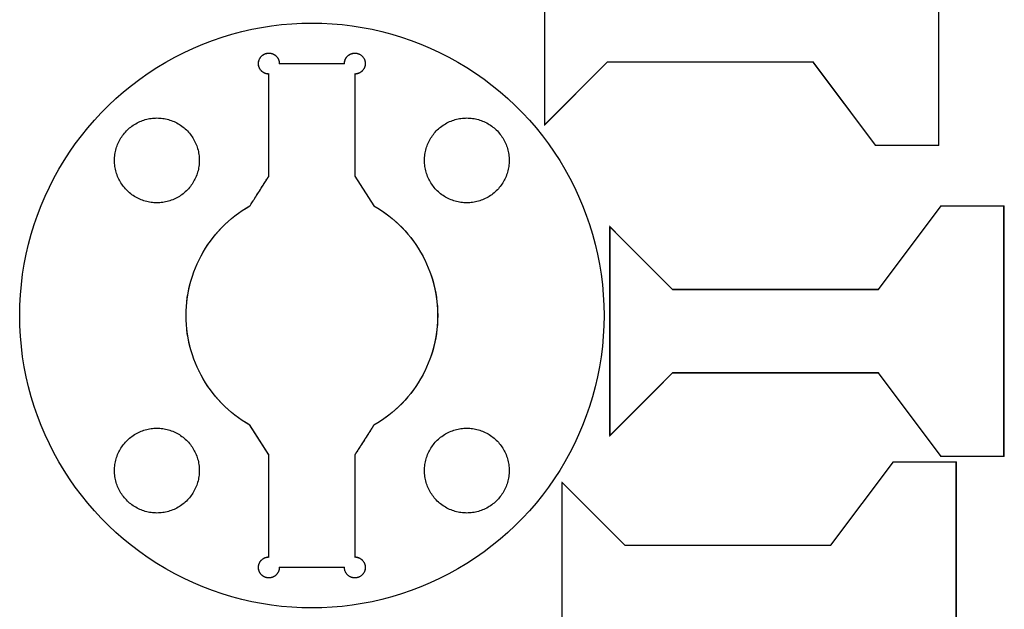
# Model space of a CAD drawing. Extents: x 0 to 6880, y 0 to 3267.
# Tile 36 of 37: x 5991 to 6840, y 2251 to 2759. Entities that reach past the tile are written whole.
import ezdxf

# ---------------------------------------------------------------- set-up
doc = ezdxf.new("R2010")
doc.units = 0
doc.layers.get('0').update_dxf_attribs({"linetype": 'CONTINUOUS'})

msp = doc.modelspace()

# ---------------------------------------------------------------- linework, layer by layer
at = {"color": 0, "const_width": 1}
for points in [[(6443.38, 2668.75), (6443.38, 2848.75), (6497.38, 2794.75), (6675.03, 2794.75), (6729.03, 2866.75), (6783.03, 2866.75), (6783.03, 2650.75), (6729.03, 2650.75), (6675.03, 2722.75), (6497.38, 2722.75), (6443.38, 2668.75)], [(6351.11, 2504.33), (6351.04, 2500.43), (6350.83, 2496.56), (6350.49, 2492.69), (6350, 2488.88), (6349.39, 2485.08), (6348.64, 2481.33), (6347.78, 2477.61), (6346.76, 2473.94), (6345.64, 2470.31), (6344.39, 2466.72), (6343.01, 2463.19), (6341.51, 2459.72), (6339.9, 2456.29), (6338.17, 2452.94), (6336.32, 2449.64), (6334.36, 2446.42), (6332.29, 2443.25), (6330.11, 2440.15), (6327.82, 2437.14), (6325.42, 2434.21), (6322.92, 2431.36), (6320.32, 2428.58), (6317.61, 2425.9), (6314.81, 2423.32), (6311.9, 2420.82), (6308.9, 2418.42), (6305.82, 2416.13), (6302.64, 2413.92), (6299.36, 2411.83), (6296, 2409.85), (6295.94, 2409.76), (6295.79, 2409.53), (6295.54, 2409.14), (6295.21, 2408.61), (6294.79, 2407.96), (6294.29, 2407.19), (6293.74, 2406.33), (6293.13, 2405.38), (6292.47, 2404.33), (6291.76, 2403.24), (6291.01, 2402.07), (6290.24, 2400.86), (6289.44, 2399.63), (6288.64, 2398.36), (6287.82, 2397.08), (6287, 2395.81), (6286.19, 2394.54), (6285.4, 2393.31), (6284.63, 2392.1), (6283.89, 2390.94), (6283.18, 2389.83), (6282.51, 2388.79), (6281.9, 2387.85), (6281.35, 2386.97), (6280.86, 2386.21), (6280.44, 2385.56), (6280.11, 2385.03), (6279.86, 2384.64), (6279.69, 2384.4), (6279.65, 2384.32), (6279.65, 2296.25), (6280.14, 2296.24), (6280.63, 2296.19), (6281.11, 2296.13), (6281.58, 2296.04), (6282.04, 2295.93), (6282.49, 2295.79), (6282.93, 2295.63), (6283.36, 2295.44), (6283.78, 2295.25), (6284.19, 2295.01), (6284.58, 2294.78), (6284.96, 2294.51), (6285.33, 2294.24), (6285.68, 2293.93), (6286.01, 2293.61), (6286.33, 2293.28), (6286.63, 2292.93), (6286.92, 2292.57), (6287.18, 2292.18), (6287.42, 2291.79), (6287.64, 2291.39), (6287.85, 2290.97), (6288.03, 2290.54), (6288.19, 2290.1), (6288.32, 2289.64), (6288.44, 2289.18), (6288.53, 2288.71), (6288.6, 2288.24), (6288.64, 2287.75), (6288.65, 2287.25), (6288.64, 2286.75), (6288.6, 2286.26), (6288.53, 2285.79), (6288.44, 2285.32), (6288.32, 2284.86), (6288.19, 2284.4), (6288.03, 2283.96), (6287.85, 2283.53), (6287.64, 2283.11), (6287.42, 2282.71), (6287.18, 2282.32), (6286.92, 2281.93), (6286.63, 2281.57), (6286.33, 2281.22), (6286.01, 2280.89), (6285.68, 2280.57), (6285.33, 2280.26), (6284.96, 2279.99), (6284.58, 2279.72), (6284.19, 2279.47), (6283.78, 2279.25), (6283.36, 2279.06), (6282.93, 2278.88), (6282.49, 2278.71), (6282.04, 2278.57), (6281.58, 2278.46), (6281.11, 2278.36), (6280.63, 2278.31), (6280.14, 2278.26), (6279.65, 2278.25), (6279.15, 2278.26), (6278.67, 2278.31), (6278.19, 2278.36), (6277.72, 2278.46), (6277.25, 2278.57), (6276.81, 2278.71), (6276.36, 2278.88), (6275.93, 2279.06), (6275.51, 2279.25), (6275.11, 2279.47), (6274.71, 2279.72), (6274.33, 2279.99), (6273.97, 2280.26), (6273.61, 2280.57), (6273.28, 2280.89), (6272.97, 2281.22), (6272.67, 2281.57), (6272.39, 2281.93), (6272.13, 2282.32), (6271.88, 2282.71), (6271.65, 2283.11), (6271.44, 2283.53), (6271.26, 2283.96), (6271.11, 2284.4), (6270.97, 2284.86), (6270.86, 2285.32), (6270.76, 2285.79), (6270.69, 2286.26), (6270.67, 2286.75), (6270.65, 2287.25), (6214.49, 2287.25), (6214.49, 2286.89), (6214.46, 2286.53), (6214.42, 2286.17), (6214.38, 2285.82), (6214.31, 2285.47), (6214.24, 2285.13), (6214.14, 2284.78), (6214.04, 2284.44), (6213.92, 2284.11), (6213.79, 2283.79), (6213.65, 2283.47), (6213.5, 2283.15), (6213.33, 2282.85), (6213.15, 2282.54), (6212.97, 2282.25), (6212.78, 2281.96), (6212.56, 2281.68), (6212.35, 2281.42), (6212.11, 2281.15), (6211.86, 2280.9), (6211.61, 2280.65), (6211.35, 2280.42), (6211.08, 2280.19), (6210.81, 2279.99), (6210.51, 2279.78), (6210.21, 2279.58), (6209.9, 2279.4), (6209.58, 2279.24), (6209.26, 2279.08), (6208.93, 2278.93), (6208.6, 2278.81), (6208.25, 2278.68), (6207.9, 2278.58), (6207.57, 2278.49), (6207.22, 2278.42), (6206.86, 2278.36), (6206.51, 2278.31), (6206.17, 2278.28), (6205.82, 2278.25), (6205.47, 2278.25), (6205.11, 2278.26), (6204.76, 2278.28), (6204.42, 2278.32), (6204.07, 2278.36), (6203.74, 2278.42), (6203.39, 2278.5), (6203.06, 2278.58), (6202.72, 2278.68), (6202.39, 2278.81), (6202.07, 2278.93), (6201.74, 2279.07), (6201.43, 2279.22), (6201.11, 2279.39), (6200.81, 2279.56), (6200.51, 2279.75), (6200.22, 2279.96), (6199.93, 2280.17), (6199.65, 2280.39), (6199.39, 2280.64), (6199.13, 2280.89), (6198.88, 2281.15), (6198.64, 2281.42), (6198.4, 2281.69), (6198.19, 2281.99), (6197.99, 2282.28), (6197.81, 2282.57), (6197.63, 2282.88), (6197.46, 2283.18), (6197.31, 2283.5), (6197.17, 2283.82), (6197.04, 2284.15), (6196.93, 2284.49), (6196.82, 2284.82), (6196.74, 2285.15), (6196.67, 2285.5), (6196.6, 2285.83), (6196.56, 2286.18), (6196.51, 2286.53), (6196.5, 2286.88), (6196.49, 2287.22), (6196.5, 2287.58), (6196.51, 2287.93), (6196.54, 2288.28), (6196.6, 2288.63), (6196.65, 2288.97), (6196.74, 2289.32), (6196.82, 2289.67), (6196.92, 2290.01), (6197.04, 2290.36), (6197.17, 2290.69), (6197.32, 2291.03), (6197.47, 2291.35), (6197.65, 2291.67), (6197.83, 2291.97), (6198.01, 2292.28), (6198.22, 2292.57), (6198.43, 2292.85), (6198.67, 2293.11), (6198.89, 2293.38), (6199.14, 2293.63), (6199.39, 2293.88), (6199.65, 2294.1), (6199.92, 2294.32), (6200.21, 2294.53), (6200.49, 2294.74), (6200.78, 2294.92), (6201.08, 2295.1), (6201.39, 2295.26), (6201.71, 2295.42), (6202.03, 2295.56), (6202.35, 2295.68), (6202.68, 2295.81), (6203.01, 2295.9), (6203.36, 2296), (6203.71, 2296.07), (6204.06, 2296.14), (6204.4, 2296.18), (6204.76, 2296.22), (6205.13, 2296.24), (6205.49, 2296.25), (6205.49, 2384.32), (6189.14, 2409.85), (6185.78, 2411.83), (6182.5, 2413.92), (6179.32, 2416.13), (6176.24, 2418.42), (6173.24, 2420.82), (6170.33, 2423.32), (6167.53, 2425.9), (6164.82, 2428.58), (6162.22, 2431.36), (6159.71, 2434.21), (6157.32, 2437.14), (6155.03, 2440.15), (6152.85, 2443.25), (6150.78, 2446.42), (6148.82, 2449.64), (6146.97, 2452.94), (6145.24, 2456.29), (6143.63, 2459.72), (6142.13, 2463.19), (6140.75, 2466.72), (6139.5, 2470.31), (6138.36, 2473.94), (6137.36, 2477.61), (6136.49, 2481.33), (6135.75, 2485.08), (6135.13, 2488.88), (6134.65, 2492.69), (6134.31, 2496.56), (6134.1, 2500.43), (6134.03, 2504.33), (6134.1, 2508.24), (6134.31, 2512.11), (6134.65, 2515.96), (6135.13, 2519.79), (6135.75, 2523.57), (6136.49, 2527.33), (6137.36, 2531.04), (6138.36, 2534.72), (6139.5, 2538.35), (6140.75, 2541.93), (6142.13, 2545.46), (6143.63, 2548.94), (6145.24, 2552.36), (6146.97, 2555.72), (6148.82, 2559.01), (6150.78, 2562.25), (6152.85, 2565.42), (6155.03, 2568.5), (6157.32, 2571.51), (6159.71, 2574.44), (6162.22, 2577.31), (6164.82, 2580.07), (6167.53, 2582.75), (6170.33, 2585.35), (6173.24, 2587.83), (6176.22, 2590.24), (6179.32, 2592.54), (6182.5, 2594.74), (6185.78, 2596.83), (6189.14, 2598.81), (6189.19, 2598.89), (6189.35, 2599.14), (6189.6, 2599.53), (6189.93, 2600.06), (6190.35, 2600.69), (6190.83, 2601.46), (6191.39, 2602.33), (6192, 2603.29), (6192.67, 2604.32), (6193.38, 2605.43), (6194.13, 2606.58), (6194.89, 2607.79), (6195.69, 2609.04), (6196.5, 2610.31), (6197.32, 2611.57), (6198.13, 2612.85), (6198.94, 2614.11), (6199.74, 2615.35), (6200.5, 2616.56), (6201.25, 2617.72), (6201.96, 2618.82), (6202.63, 2619.86), (6203.24, 2620.82), (6203.79, 2621.68), (6204.28, 2622.44), (6204.69, 2623.1), (6205.03, 2623.63), (6205.28, 2624.01), (6205.43, 2624.25), (6205.49, 2624.33), (6205.49, 2712.4), (6205.17, 2712.42), (6204.85, 2712.43), (6204.53, 2712.46), (6204.22, 2712.5), (6203.9, 2712.56), (6203.6, 2712.61), (6203.29, 2712.68), (6202.99, 2712.76), (6202.69, 2712.86), (6202.39, 2712.96), (6202.11, 2713.07), (6201.82, 2713.19), (6201.54, 2713.32), (6201.26, 2713.46), (6200.99, 2713.61), (6200.72, 2713.78), (6200.46, 2713.94), (6200.21, 2714.13), (6199.96, 2714.31), (6199.71, 2714.5), (6199.47, 2714.71), (6199.25, 2714.92), (6199.03, 2715.14), (6198.82, 2715.38), (6198.61, 2715.61), (6198.4, 2715.86), (6198.22, 2716.11), (6198.03, 2716.36), (6197.86, 2716.64), (6197.69, 2716.9), (6197.54, 2717.19), (6197.39, 2717.47), (6197.26, 2717.76), (6197.14, 2718.06), (6197.03, 2718.35), (6196.92, 2718.65), (6196.83, 2718.94), (6196.75, 2719.25), (6196.68, 2719.56), (6196.63, 2719.86), (6196.57, 2720.17), (6196.54, 2720.47), (6196.51, 2720.79), (6196.5, 2721.1), (6196.49, 2721.4), (6196.5, 2721.72), (6196.51, 2722.03), (6196.54, 2722.35), (6196.57, 2722.65), (6196.63, 2722.96), (6196.68, 2723.26), (6196.75, 2723.57), (6196.83, 2723.88), (6196.92, 2724.17), (6197.03, 2724.47), (6197.14, 2724.76), (6197.26, 2725.06), (6197.39, 2725.35), (6197.54, 2725.63), (6197.69, 2725.9), (6197.86, 2726.18), (6198.03, 2726.46), (6198.22, 2726.71), (6198.4, 2726.96), (6198.61, 2727.21), (6198.82, 2727.44), (6199.03, 2727.68), (6199.25, 2727.9), (6199.47, 2728.11), (6199.71, 2728.32), (6199.96, 2728.51), (6200.21, 2728.69), (6200.46, 2728.88), (6200.72, 2729.04), (6200.99, 2729.21), (6201.26, 2729.36), (6201.54, 2729.5), (6201.82, 2729.63), (6202.11, 2729.75), (6202.39, 2729.86), (6202.69, 2729.96), (6202.99, 2730.06), (6203.29, 2730.14), (6203.6, 2730.21), (6203.9, 2730.26), (6204.22, 2730.32), (6204.53, 2730.36), (6204.85, 2730.39), (6205.17, 2730.4), (6205.49, 2730.4), (6205.72, 2730.4), (6205.96, 2730.4), (6206.19, 2730.38), (6206.43, 2730.36), (6206.67, 2730.33), (6206.9, 2730.29), (6207.14, 2730.26), (6207.36, 2730.21), (6207.6, 2730.15), (6207.82, 2730.1), (6208.06, 2730.04), (6208.28, 2729.97), (6208.5, 2729.89), (6208.71, 2729.81), (6208.93, 2729.72), (6209.15, 2729.64), (6209.36, 2729.53), (6209.57, 2729.43), (6209.78, 2729.32), (6209.99, 2729.21), (6210.18, 2729.08), (6210.39, 2728.96), (6210.58, 2728.83), (6210.78, 2728.69), (6210.96, 2728.56), (6211.14, 2728.4), (6211.33, 2728.26), (6211.5, 2728.1), (6211.68, 2727.94), (6211.85, 2727.78), (6212.01, 2727.6), (6212.18, 2727.43), (6212.33, 2727.25), (6212.49, 2727.07), (6212.64, 2726.88), (6212.78, 2726.69), (6212.92, 2726.5), (6213.04, 2726.31), (6213.17, 2726.11), (6213.29, 2725.9), (6213.4, 2725.69), (6213.51, 2725.49), (6213.61, 2725.28), (6213.71, 2725.07), (6213.81, 2724.85), (6213.89, 2724.64), (6213.97, 2724.42), (6214.04, 2724.19), (6214.11, 2723.97), (6214.18, 2723.75), (6214.24, 2723.51), (6214.29, 2723.29), (6214.33, 2723.06), (6214.38, 2722.82), (6214.42, 2722.6), (6214.44, 2722.36), (6214.46, 2722.13), (6214.47, 2721.89), (6214.49, 2721.65), (6214.49, 2721.4), (6270.65, 2721.4), (6270.65, 2721.65), (6270.67, 2721.89), (6270.68, 2722.13), (6270.69, 2722.36), (6270.72, 2722.6), (6270.76, 2722.82), (6270.81, 2723.06), (6270.85, 2723.29), (6270.9, 2723.51), (6270.96, 2723.75), (6271.01, 2723.97), (6271.08, 2724.19), (6271.17, 2724.42), (6271.25, 2724.64), (6271.33, 2724.85), (6271.43, 2725.07), (6271.53, 2725.28), (6271.63, 2725.49), (6271.74, 2725.69), (6271.85, 2725.9), (6271.97, 2726.11), (6272.1, 2726.31), (6272.22, 2726.5), (6272.36, 2726.69), (6272.5, 2726.88), (6272.65, 2727.07), (6272.81, 2727.25), (6272.96, 2727.43), (6273.11, 2727.6), (6273.28, 2727.78), (6273.46, 2727.94), (6273.63, 2728.1), (6273.81, 2728.26), (6273.99, 2728.4), (6274.18, 2728.56), (6274.36, 2728.69), (6274.56, 2728.83), (6274.75, 2728.96), (6274.96, 2729.08), (6275.15, 2729.21), (6275.36, 2729.32), (6275.57, 2729.43), (6275.78, 2729.53), (6275.99, 2729.64), (6276.21, 2729.72), (6276.42, 2729.81), (6276.64, 2729.89), (6276.86, 2729.97), (6277.08, 2730.04), (6277.31, 2730.1), (6277.54, 2730.15), (6277.76, 2730.21), (6278, 2730.26), (6278.24, 2730.29), (6278.46, 2730.33), (6278.69, 2730.36), (6278.93, 2730.38), (6279.17, 2730.4), (6279.4, 2730.4), (6279.65, 2730.4), (6280.14, 2730.4), (6280.63, 2730.36), (6281.11, 2730.29), (6281.58, 2730.21), (6282.04, 2730.08), (6282.49, 2729.94), (6282.93, 2729.79), (6283.36, 2729.61), (6283.78, 2729.4), (6284.19, 2729.18), (6284.58, 2728.93), (6284.96, 2728.67), (6285.33, 2728.39), (6285.68, 2728.1), (6286.01, 2727.78), (6286.33, 2727.44), (6286.63, 2727.08), (6286.92, 2726.72), (6287.18, 2726.35), (6287.42, 2725.96), (6287.64, 2725.54), (6287.85, 2725.13), (6288.03, 2724.69), (6288.19, 2724.25), (6288.32, 2723.81), (6288.44, 2723.33), (6288.53, 2722.88), (6288.6, 2722.39), (6288.64, 2721.9), (6288.65, 2721.4), (6288.64, 2720.92), (6288.6, 2720.43), (6288.53, 2719.94), (6288.44, 2719.47), (6288.32, 2719.01), (6288.19, 2718.57), (6288.03, 2718.13), (6287.85, 2717.69), (6287.64, 2717.28), (6287.42, 2716.86), (6287.18, 2716.47), (6286.92, 2716.1), (6286.63, 2715.74), (6286.33, 2715.38), (6286.01, 2715.04), (6285.68, 2714.72), (6285.33, 2714.43), (6284.96, 2714.15), (6284.58, 2713.89), (6284.19, 2713.64), (6283.78, 2713.42), (6283.36, 2713.21), (6282.93, 2713.03), (6282.49, 2712.88), (6282.04, 2712.74), (6281.58, 2712.61), (6281.11, 2712.53), (6280.63, 2712.46), (6280.14, 2712.42), (6279.65, 2712.4), (6279.65, 2624.33), (6296, 2598.81), (6296, 2598.81), (6299.36, 2596.83), (6302.64, 2594.74), (6305.82, 2592.54), (6308.9, 2590.24), (6311.9, 2587.83), (6314.81, 2585.35), (6317.61, 2582.75), (6320.32, 2580.07), (6322.92, 2577.31), (6325.42, 2574.44), (6327.82, 2571.51), (6330.11, 2568.5), (6332.29, 2565.42), (6334.36, 2562.25), (6336.32, 2559.01), (6338.17, 2555.72), (6339.9, 2552.36), (6341.51, 2548.94), (6343.01, 2545.46), (6344.39, 2541.93), (6345.64, 2538.35), (6346.76, 2534.72), (6347.78, 2531.04), (6348.64, 2527.33), (6349.39, 2523.57), (6350, 2519.79), (6350.49, 2515.96), (6350.83, 2512.11), (6351.04, 2508.24), (6351.11, 2504.33)], [(6499.64, 2400.81), (6499.64, 2580.81), (6553.64, 2526.81), (6731.29, 2526.81), (6785.29, 2598.81), (6839.29, 2598.81), (6839.29, 2382.81), (6785.29, 2382.81), (6731.29, 2454.81), (6553.64, 2454.81), (6499.64, 2400.81)], [(6458.49, 2180.31), (6458.49, 2360.31), (6512.49, 2306.31), (6690.15, 2306.31), (6744.15, 2378.31), (6798.15, 2378.31), (6798.15, 2162.31), (6744.15, 2162.31), (6690.15, 2234.31), (6512.49, 2234.31), (6458.49, 2180.31)]]:
    msp.add_lwpolyline(points, close=True, dxfattribs=at)
at = {"color": 0}
for points in [[(6443.38, 2668.75), (6443.38, 2848.75), (6497.38, 2794.75), (6675.03, 2794.75), (6729.03, 2866.75), (6783.03, 2866.75), (6783.03, 2650.75), (6729.03, 2650.75), (6675.03, 2722.75), (6497.38, 2722.75), (6443.38, 2668.75)], [(6368.57, 2286.1), (6360.71, 2281.74), (6352.75, 2277.69), (6344.67, 2273.93), (6336.5, 2270.49), (6328.24, 2267.33), (6319.9, 2264.49), (6311.5, 2261.93), (6303.01, 2259.68), (6294.49, 2257.74), (6285.9, 2256.08), (6277.29, 2254.74), (6268.64, 2253.68), (6259.96, 2252.93), (6251.26, 2252.49), (6242.57, 2252.33), (6233.86, 2252.49), (6225.18, 2252.93), (6216.5, 2253.68), (6207.85, 2254.74), (6199.22, 2256.08), (6190.65, 2257.74), (6182.11, 2259.68), (6173.64, 2261.93), (6165.24, 2264.49), (6156.89, 2267.33), (6148.64, 2270.49), (6140.46, 2273.93), (6132.39, 2277.69), (6124.43, 2281.74), (6116.57, 2286.1), (6108.88, 2290.72), (6101.38, 2295.6), (6094.1, 2300.71), (6087.01, 2306.06), (6080.17, 2311.64), (6073.53, 2317.43), (6067.11, 2323.44), (6060.92, 2329.65), (6054.97, 2336.07), (6049.25, 2342.67), (6043.76, 2349.46), (6038.53, 2356.43), (6033.54, 2363.57), (6028.81, 2370.88), (6024.33, 2378.33), (6020.11, 2385.94), (6016.15, 2393.69), (6012.46, 2401.58), (6009.04, 2409.6), (6005.9, 2417.74), (6003.04, 2426), (6000.47, 2434.36), (5998.18, 2442.82), (5996.18, 2451.39), (5994.49, 2460.03), (5993.08, 2468.75), (5991.99, 2477.56), (5991.21, 2486.43), (5990.72, 2495.35), (5990.57, 2504.33), (5990.72, 2513.31), (5991.21, 2522.24), (5991.99, 2531.1), (5993.08, 2539.9), (5994.49, 2548.63), (5996.18, 2557.28), (5998.18, 2565.83), (6000.47, 2574.31), (6003.04, 2582.67), (6005.9, 2590.92), (6009.04, 2599.06), (6012.46, 2607.08), (6016.15, 2614.97), (6020.11, 2622.72), (6024.33, 2630.33), (6028.81, 2637.79), (6033.54, 2645.1), (6038.53, 2652.24), (6043.76, 2659.19), (6049.25, 2665.99), (6054.97, 2672.6), (6060.92, 2679), (6067.11, 2685.22), (6073.53, 2691.22), (6080.17, 2697.03), (6087.01, 2702.6), (6094.1, 2707.94), (6101.38, 2713.07), (6108.88, 2717.94), (6116.57, 2722.57), (6124.43, 2726.92), (6132.39, 2730.97), (6140.46, 2734.72), (6148.64, 2738.17), (6156.89, 2741.32), (6165.24, 2744.18), (6173.64, 2746.72), (6182.11, 2748.97), (6190.65, 2750.93), (6199.22, 2752.58), (6207.85, 2753.93), (6216.5, 2754.97), (6225.18, 2755.74), (6233.86, 2756.18), (6242.57, 2756.33), (6251.26, 2756.18), (6259.96, 2755.74), (6268.64, 2754.97), (6277.29, 2753.93), (6285.9, 2752.58), (6294.49, 2750.93), (6303.01, 2748.97), (6311.5, 2746.72), (6319.9, 2744.18), (6328.24, 2741.32), (6336.5, 2738.17), (6344.67, 2734.72), (6352.75, 2730.97), (6360.71, 2726.92), (6368.57, 2722.57), (6376.26, 2717.94), (6383.76, 2713.07), (6391.04, 2707.94), (6398.11, 2702.6), (6404.97, 2697.03), (6411.61, 2691.22), (6418.03, 2685.22), (6424.21, 2679), (6430.17, 2672.6), (6435.89, 2665.99), (6441.36, 2659.19), (6446.6, 2652.24), (6451.58, 2645.1), (6456.32, 2637.79), (6460.81, 2630.33), (6465.03, 2622.72), (6468.99, 2614.97), (6472.67, 2607.08), (6476.08, 2599.06), (6479.22, 2590.92), (6482.08, 2582.67), (6484.67, 2574.31), (6486.96, 2565.83), (6488.94, 2557.28), (6490.65, 2548.63), (6492.06, 2539.9), (6493.14, 2531.1), (6493.93, 2522.24), (6494.4, 2513.31), (6494.57, 2504.33), (6494.4, 2495.35), (6493.93, 2486.43), (6493.14, 2477.56), (6492.06, 2468.75), (6490.65, 2460.03), (6488.94, 2451.39), (6486.96, 2442.82), (6484.67, 2434.36), (6482.08, 2426), (6479.22, 2417.74), (6476.08, 2409.6), (6472.67, 2401.58), (6468.99, 2393.69), (6465.03, 2385.94), (6460.81, 2378.33), (6456.32, 2370.88), (6451.58, 2363.57), (6446.6, 2356.43), (6441.36, 2349.46), (6435.89, 2342.67), (6430.17, 2336.07), (6424.21, 2329.65), (6418.03, 2323.44), (6411.61, 2317.43), (6404.97, 2311.64), (6398.11, 2306.06), (6391.04, 2300.71), (6383.76, 2295.6), (6376.26, 2290.72), (6368.57, 2286.1)], [(6351.11, 2504.33), (6351.04, 2500.43), (6350.83, 2496.56), (6350.49, 2492.69), (6350, 2488.88), (6349.39, 2485.08), (6348.64, 2481.33), (6347.78, 2477.61), (6346.76, 2473.94), (6345.64, 2470.31), (6344.39, 2466.72), (6343.01, 2463.19), (6341.51, 2459.72), (6339.9, 2456.29), (6338.17, 2452.94), (6336.32, 2449.64), (6334.36, 2446.42), (6332.29, 2443.25), (6330.11, 2440.15), (6327.82, 2437.14), (6325.42, 2434.21), (6322.92, 2431.36), (6320.32, 2428.58), (6317.61, 2425.9), (6314.81, 2423.32), (6311.9, 2420.82), (6308.9, 2418.42), (6305.82, 2416.13), (6302.64, 2413.92), (6299.36, 2411.83), (6296, 2409.85), (6295.94, 2409.76), (6295.79, 2409.53), (6295.54, 2409.14), (6295.21, 2408.61), (6294.79, 2407.96), (6294.29, 2407.19), (6293.74, 2406.33), (6293.13, 2405.38), (6292.47, 2404.33), (6291.76, 2403.24), (6291.01, 2402.07), (6290.24, 2400.86), (6289.44, 2399.63), (6288.64, 2398.36), (6287.82, 2397.08), (6287, 2395.81), (6286.19, 2394.54), (6285.4, 2393.31), (6284.63, 2392.1), (6283.89, 2390.94), (6283.18, 2389.83), (6282.51, 2388.79), (6281.9, 2387.85), (6281.35, 2386.97), (6280.86, 2386.21), (6280.44, 2385.56), (6280.11, 2385.03), (6279.86, 2384.64), (6279.69, 2384.4), (6279.65, 2384.32), (6279.65, 2296.25), (6280.14, 2296.24), (6280.63, 2296.19), (6281.11, 2296.13), (6281.58, 2296.04), (6282.04, 2295.93), (6282.49, 2295.79), (6282.93, 2295.63), (6283.36, 2295.44), (6283.78, 2295.25), (6284.19, 2295.01), (6284.58, 2294.78), (6284.96, 2294.51), (6285.33, 2294.24), (6285.68, 2293.93), (6286.01, 2293.61), (6286.33, 2293.28), (6286.63, 2292.93), (6286.92, 2292.57), (6287.18, 2292.18), (6287.42, 2291.79), (6287.64, 2291.39), (6287.85, 2290.97), (6288.03, 2290.54), (6288.19, 2290.1), (6288.32, 2289.64), (6288.44, 2289.18), (6288.53, 2288.71), (6288.6, 2288.24), (6288.64, 2287.75), (6288.65, 2287.25), (6288.64, 2286.75), (6288.6, 2286.26), (6288.53, 2285.79), (6288.44, 2285.32), (6288.32, 2284.86), (6288.19, 2284.4), (6288.03, 2283.96), (6287.85, 2283.53), (6287.64, 2283.11), (6287.42, 2282.71), (6287.18, 2282.32), (6286.92, 2281.93), (6286.63, 2281.57), (6286.33, 2281.22), (6286.01, 2280.89), (6285.68, 2280.57), (6285.33, 2280.26), (6284.96, 2279.99), (6284.58, 2279.72), (6284.19, 2279.47), (6283.78, 2279.25), (6283.36, 2279.06), (6282.93, 2278.88), (6282.49, 2278.71), (6282.04, 2278.57), (6281.58, 2278.46), (6281.11, 2278.36), (6280.63, 2278.31), (6280.14, 2278.26), (6279.65, 2278.25), (6279.15, 2278.26), (6278.67, 2278.31), (6278.19, 2278.36), (6277.72, 2278.46), (6277.25, 2278.57), (6276.81, 2278.71), (6276.36, 2278.88), (6275.93, 2279.06), (6275.51, 2279.25), (6275.11, 2279.47), (6274.71, 2279.72), (6274.33, 2279.99), (6273.97, 2280.26), (6273.61, 2280.57), (6273.28, 2280.89), (6272.97, 2281.22), (6272.67, 2281.57), (6272.39, 2281.93), (6272.13, 2282.32), (6271.88, 2282.71), (6271.65, 2283.11), (6271.44, 2283.53), (6271.26, 2283.96), (6271.11, 2284.4), (6270.97, 2284.86), (6270.86, 2285.32), (6270.76, 2285.79), (6270.69, 2286.26), (6270.67, 2286.75), (6270.65, 2287.25), (6214.49, 2287.25), (6214.49, 2286.89), (6214.46, 2286.53), (6214.42, 2286.17), (6214.38, 2285.82), (6214.31, 2285.47), (6214.24, 2285.13), (6214.14, 2284.78), (6214.04, 2284.44), (6213.92, 2284.11), (6213.79, 2283.79), (6213.65, 2283.47), (6213.5, 2283.15), (6213.33, 2282.85), (6213.15, 2282.54), (6212.97, 2282.25), (6212.78, 2281.96), (6212.56, 2281.68), (6212.35, 2281.42), (6212.11, 2281.15), (6211.86, 2280.9), (6211.61, 2280.65), (6211.35, 2280.42), (6211.08, 2280.19), (6210.81, 2279.99), (6210.51, 2279.78), (6210.21, 2279.58), (6209.9, 2279.4), (6209.58, 2279.24), (6209.26, 2279.08), (6208.93, 2278.93), (6208.6, 2278.81), (6208.25, 2278.68), (6207.9, 2278.58), (6207.57, 2278.49), (6207.22, 2278.42), (6206.86, 2278.36), (6206.51, 2278.31), (6206.17, 2278.28), (6205.82, 2278.25), (6205.47, 2278.25), (6205.11, 2278.26), (6204.76, 2278.28), (6204.42, 2278.32), (6204.07, 2278.36), (6203.74, 2278.42), (6203.39, 2278.5), (6203.06, 2278.58), (6202.72, 2278.68), (6202.39, 2278.81), (6202.07, 2278.93), (6201.74, 2279.07), (6201.43, 2279.22), (6201.11, 2279.39), (6200.81, 2279.56), (6200.51, 2279.75), (6200.22, 2279.96), (6199.93, 2280.17), (6199.65, 2280.39), (6199.39, 2280.64), (6199.13, 2280.89), (6198.88, 2281.15), (6198.64, 2281.42), (6198.4, 2281.69), (6198.19, 2281.99), (6197.99, 2282.28), (6197.81, 2282.57), (6197.63, 2282.88), (6197.46, 2283.18), (6197.31, 2283.5), (6197.17, 2283.82), (6197.04, 2284.15), (6196.93, 2284.49), (6196.82, 2284.82), (6196.74, 2285.15), (6196.67, 2285.5), (6196.6, 2285.83), (6196.56, 2286.18), (6196.51, 2286.53), (6196.5, 2286.88), (6196.49, 2287.22), (6196.5, 2287.58), (6196.51, 2287.93), (6196.54, 2288.28), (6196.6, 2288.63), (6196.65, 2288.97), (6196.74, 2289.32), (6196.82, 2289.67), (6196.92, 2290.01), (6197.04, 2290.36), (6197.17, 2290.69), (6197.32, 2291.03), (6197.47, 2291.35), (6197.65, 2291.67), (6197.83, 2291.97), (6198.01, 2292.28), (6198.22, 2292.57), (6198.43, 2292.85), (6198.67, 2293.11), (6198.89, 2293.38), (6199.14, 2293.63), (6199.39, 2293.88), (6199.65, 2294.1), (6199.92, 2294.32), (6200.21, 2294.53), (6200.49, 2294.74), (6200.78, 2294.92), (6201.08, 2295.1), (6201.39, 2295.26), (6201.71, 2295.42), (6202.03, 2295.56), (6202.35, 2295.68), (6202.68, 2295.81), (6203.01, 2295.9), (6203.36, 2296), (6203.71, 2296.07), (6204.06, 2296.14), (6204.4, 2296.18), (6204.76, 2296.22), (6205.13, 2296.24), (6205.49, 2296.25), (6205.49, 2384.32), (6189.14, 2409.85), (6185.78, 2411.83), (6182.5, 2413.92), (6179.32, 2416.13), (6176.24, 2418.42), (6173.24, 2420.82), (6170.33, 2423.32), (6167.53, 2425.9), (6164.82, 2428.58), (6162.22, 2431.36), (6159.71, 2434.21), (6157.32, 2437.14), (6155.03, 2440.15), (6152.85, 2443.25), (6150.78, 2446.42), (6148.82, 2449.64), (6146.97, 2452.94), (6145.24, 2456.29), (6143.63, 2459.72), (6142.13, 2463.19), (6140.75, 2466.72), (6139.5, 2470.31), (6138.36, 2473.94), (6137.36, 2477.61), (6136.49, 2481.33), (6135.75, 2485.08), (6135.13, 2488.88), (6134.65, 2492.69), (6134.31, 2496.56), (6134.1, 2500.43), (6134.03, 2504.33), (6134.1, 2508.24), (6134.31, 2512.11), (6134.65, 2515.96), (6135.13, 2519.79), (6135.75, 2523.57), (6136.49, 2527.33), (6137.36, 2531.04), (6138.36, 2534.72), (6139.5, 2538.35), (6140.75, 2541.93), (6142.13, 2545.46), (6143.63, 2548.94), (6145.24, 2552.36), (6146.97, 2555.72), (6148.82, 2559.01), (6150.78, 2562.25), (6152.85, 2565.42), (6155.03, 2568.5), (6157.32, 2571.51), (6159.71, 2574.44), (6162.22, 2577.31), (6164.82, 2580.07), (6167.53, 2582.75), (6170.33, 2585.35), (6173.24, 2587.83), (6176.22, 2590.24), (6179.32, 2592.54), (6182.5, 2594.74), (6185.78, 2596.83), (6189.14, 2598.81), (6189.19, 2598.89), (6189.35, 2599.14), (6189.6, 2599.53), (6189.93, 2600.06), (6190.35, 2600.69), (6190.83, 2601.46), (6191.39, 2602.33), (6192, 2603.29), (6192.67, 2604.32), (6193.38, 2605.43), (6194.13, 2606.58), (6194.89, 2607.79), (6195.69, 2609.04), (6196.5, 2610.31), (6197.32, 2611.57), (6198.13, 2612.85), (6198.94, 2614.11), (6199.74, 2615.35), (6200.5, 2616.56), (6201.25, 2617.72), (6201.96, 2618.82), (6202.63, 2619.86), (6203.24, 2620.82), (6203.79, 2621.68), (6204.28, 2622.44), (6204.69, 2623.1), (6205.03, 2623.63), (6205.28, 2624.01), (6205.43, 2624.25), (6205.49, 2624.33), (6205.49, 2712.4), (6205.17, 2712.42), (6204.85, 2712.43), (6204.53, 2712.46), (6204.22, 2712.5), (6203.9, 2712.56), (6203.6, 2712.61), (6203.29, 2712.68), (6202.99, 2712.76), (6202.69, 2712.86), (6202.39, 2712.96), (6202.11, 2713.07), (6201.82, 2713.19), (6201.54, 2713.32), (6201.26, 2713.46), (6200.99, 2713.61), (6200.72, 2713.78), (6200.46, 2713.94), (6200.21, 2714.13), (6199.96, 2714.31), (6199.71, 2714.5), (6199.47, 2714.71), (6199.25, 2714.92), (6199.03, 2715.14), (6198.82, 2715.38), (6198.61, 2715.61), (6198.4, 2715.86), (6198.22, 2716.11), (6198.03, 2716.36), (6197.86, 2716.64), (6197.69, 2716.9), (6197.54, 2717.19), (6197.39, 2717.47), (6197.26, 2717.76), (6197.14, 2718.06), (6197.03, 2718.35), (6196.92, 2718.65), (6196.83, 2718.94), (6196.75, 2719.25), (6196.68, 2719.56), (6196.63, 2719.86), (6196.57, 2720.17), (6196.54, 2720.47), (6196.51, 2720.79), (6196.5, 2721.1), (6196.49, 2721.4), (6196.5, 2721.72), (6196.51, 2722.03), (6196.54, 2722.35), (6196.57, 2722.65), (6196.63, 2722.96), (6196.68, 2723.26), (6196.75, 2723.57), (6196.83, 2723.88), (6196.92, 2724.17), (6197.03, 2724.47), (6197.14, 2724.76), (6197.26, 2725.06), (6197.39, 2725.35), (6197.54, 2725.63), (6197.69, 2725.9), (6197.86, 2726.18), (6198.03, 2726.46), (6198.22, 2726.71), (6198.4, 2726.96), (6198.61, 2727.21), (6198.82, 2727.44), (6199.03, 2727.68), (6199.25, 2727.9), (6199.47, 2728.11), (6199.71, 2728.32), (6199.96, 2728.51), (6200.21, 2728.69), (6200.46, 2728.88), (6200.72, 2729.04), (6200.99, 2729.21), (6201.26, 2729.36), (6201.54, 2729.5), (6201.82, 2729.63), (6202.11, 2729.75), (6202.39, 2729.86), (6202.69, 2729.96), (6202.99, 2730.06), (6203.29, 2730.14), (6203.6, 2730.21), (6203.9, 2730.26), (6204.22, 2730.32), (6204.53, 2730.36), (6204.85, 2730.39), (6205.17, 2730.4), (6205.49, 2730.4), (6205.72, 2730.4), (6205.96, 2730.4), (6206.19, 2730.38), (6206.43, 2730.36), (6206.67, 2730.33), (6206.9, 2730.29), (6207.14, 2730.26), (6207.36, 2730.21), (6207.6, 2730.15), (6207.82, 2730.1), (6208.06, 2730.04), (6208.28, 2729.97), (6208.5, 2729.89), (6208.71, 2729.81), (6208.93, 2729.72), (6209.15, 2729.64), (6209.36, 2729.53), (6209.57, 2729.43), (6209.78, 2729.32), (6209.99, 2729.21), (6210.18, 2729.08), (6210.39, 2728.96), (6210.58, 2728.83), (6210.78, 2728.69), (6210.96, 2728.56), (6211.14, 2728.4), (6211.33, 2728.26), (6211.5, 2728.1), (6211.68, 2727.94), (6211.85, 2727.78), (6212.01, 2727.6), (6212.18, 2727.43), (6212.33, 2727.25), (6212.49, 2727.07), (6212.64, 2726.88), (6212.78, 2726.69), (6212.92, 2726.5), (6213.04, 2726.31), (6213.17, 2726.11), (6213.29, 2725.9), (6213.4, 2725.69), (6213.51, 2725.49), (6213.61, 2725.28), (6213.71, 2725.07), (6213.81, 2724.85), (6213.89, 2724.64), (6213.97, 2724.42), (6214.04, 2724.19), (6214.11, 2723.97), (6214.18, 2723.75), (6214.24, 2723.51), (6214.29, 2723.29), (6214.33, 2723.06), (6214.38, 2722.82), (6214.42, 2722.6), (6214.44, 2722.36), (6214.46, 2722.13), (6214.47, 2721.89), (6214.49, 2721.65), (6214.49, 2721.4), (6270.65, 2721.4), (6270.65, 2721.65), (6270.67, 2721.89), (6270.68, 2722.13), (6270.69, 2722.36), (6270.72, 2722.6), (6270.76, 2722.82), (6270.81, 2723.06), (6270.85, 2723.29), (6270.9, 2723.51), (6270.96, 2723.75), (6271.01, 2723.97), (6271.08, 2724.19), (6271.17, 2724.42), (6271.25, 2724.64), (6271.33, 2724.85), (6271.43, 2725.07), (6271.53, 2725.28), (6271.63, 2725.49), (6271.74, 2725.69), (6271.85, 2725.9), (6271.97, 2726.11), (6272.1, 2726.31), (6272.22, 2726.5), (6272.36, 2726.69), (6272.5, 2726.88), (6272.65, 2727.07), (6272.81, 2727.25), (6272.96, 2727.43), (6273.11, 2727.6), (6273.28, 2727.78), (6273.46, 2727.94), (6273.63, 2728.1), (6273.81, 2728.26), (6273.99, 2728.4), (6274.18, 2728.56), (6274.36, 2728.69), (6274.56, 2728.83), (6274.75, 2728.96), (6274.96, 2729.08), (6275.15, 2729.21), (6275.36, 2729.32), (6275.57, 2729.43), (6275.78, 2729.53), (6275.99, 2729.64), (6276.21, 2729.72), (6276.42, 2729.81), (6276.64, 2729.89), (6276.86, 2729.97), (6277.08, 2730.04), (6277.31, 2730.1), (6277.54, 2730.15), (6277.76, 2730.21), (6278, 2730.26), (6278.24, 2730.29), (6278.46, 2730.33), (6278.69, 2730.36), (6278.93, 2730.38), (6279.17, 2730.4), (6279.4, 2730.4), (6279.65, 2730.4), (6280.14, 2730.4), (6280.63, 2730.36), (6281.11, 2730.29), (6281.58, 2730.21), (6282.04, 2730.08), (6282.49, 2729.94), (6282.93, 2729.79), (6283.36, 2729.61), (6283.78, 2729.4), (6284.19, 2729.18), (6284.58, 2728.93), (6284.96, 2728.67), (6285.33, 2728.39), (6285.68, 2728.1), (6286.01, 2727.78), (6286.33, 2727.44), (6286.63, 2727.08), (6286.92, 2726.72), (6287.18, 2726.35), (6287.42, 2725.96), (6287.64, 2725.54), (6287.85, 2725.13), (6288.03, 2724.69), (6288.19, 2724.25), (6288.32, 2723.81), (6288.44, 2723.33), (6288.53, 2722.88), (6288.6, 2722.39), (6288.64, 2721.9), (6288.65, 2721.4), (6288.64, 2720.92), (6288.6, 2720.43), (6288.53, 2719.94), (6288.44, 2719.47), (6288.32, 2719.01), (6288.19, 2718.57), (6288.03, 2718.13), (6287.85, 2717.69), (6287.64, 2717.28), (6287.42, 2716.86), (6287.18, 2716.47), (6286.92, 2716.1), (6286.63, 2715.74), (6286.33, 2715.38), (6286.01, 2715.04), (6285.68, 2714.72), (6285.33, 2714.43), (6284.96, 2714.15), (6284.58, 2713.89), (6284.19, 2713.64), (6283.78, 2713.42), (6283.36, 2713.21), (6282.93, 2713.03), (6282.49, 2712.88), (6282.04, 2712.74), (6281.58, 2712.61), (6281.11, 2712.53), (6280.63, 2712.46), (6280.14, 2712.42), (6279.65, 2712.4), (6279.65, 2624.33), (6296, 2598.81), (6296, 2598.81), (6299.36, 2596.83), (6302.64, 2594.74), (6305.82, 2592.54), (6308.9, 2590.24), (6311.9, 2587.83), (6314.81, 2585.35), (6317.61, 2582.75), (6320.32, 2580.07), (6322.92, 2577.31), (6325.42, 2574.44), (6327.82, 2571.51), (6330.11, 2568.5), (6332.29, 2565.42), (6334.36, 2562.25), (6336.32, 2559.01), (6338.17, 2555.72), (6339.9, 2552.36), (6341.51, 2548.94), (6343.01, 2545.46), (6344.39, 2541.93), (6345.64, 2538.35), (6346.76, 2534.72), (6347.78, 2531.04), (6348.64, 2527.33), (6349.39, 2523.57), (6350, 2519.79), (6350.49, 2515.96), (6350.83, 2512.11), (6351.04, 2508.24), (6351.11, 2504.33)], [(6127.19, 2606.33), (6126.06, 2605.69), (6124.9, 2605.11), (6123.74, 2604.57), (6122.54, 2604.07), (6121.35, 2603.61), (6120.14, 2603.19), (6118.92, 2602.82), (6117.69, 2602.5), (6116.46, 2602.22), (6115.21, 2601.97), (6113.96, 2601.78), (6112.71, 2601.63), (6111.44, 2601.51), (6110.18, 2601.46), (6108.93, 2601.43), (6107.67, 2601.46), (6106.4, 2601.51), (6105.14, 2601.63), (6103.89, 2601.78), (6102.64, 2601.97), (6101.4, 2602.22), (6100.15, 2602.5), (6098.93, 2602.82), (6097.71, 2603.19), (6096.5, 2603.61), (6095.31, 2604.07), (6094.13, 2604.57), (6092.94, 2605.11), (6091.79, 2605.69), (6090.65, 2606.33), (6089.54, 2607), (6088.46, 2607.71), (6087.39, 2608.44), (6086.38, 2609.22), (6085.38, 2610.03), (6084.42, 2610.88), (6083.49, 2611.75), (6082.58, 2612.64), (6081.72, 2613.57), (6080.89, 2614.53), (6080.1, 2615.51), (6079.33, 2616.53), (6078.61, 2617.56), (6077.93, 2618.63), (6077.28, 2619.71), (6076.67, 2620.81), (6076.1, 2621.93), (6075.56, 2623.07), (6075.07, 2624.24), (6074.61, 2625.42), (6074.19, 2626.61), (6073.82, 2627.83), (6073.49, 2629.06), (6073.19, 2630.29), (6072.96, 2631.56), (6072.75, 2632.82), (6072.6, 2634.1), (6072.47, 2635.38), (6072.4, 2636.67), (6072.39, 2637.97), (6072.4, 2639.28), (6072.47, 2640.57), (6072.6, 2641.86), (6072.75, 2643.13), (6072.96, 2644.4), (6073.19, 2645.65), (6073.49, 2646.89), (6073.82, 2648.13), (6074.19, 2649.33), (6074.61, 2650.53), (6075.07, 2651.71), (6075.56, 2652.88), (6076.1, 2654.01), (6076.67, 2655.14), (6077.28, 2656.24), (6077.93, 2657.32), (6078.61, 2658.39), (6079.33, 2659.42), (6080.1, 2660.43), (6080.89, 2661.42), (6081.72, 2662.38), (6082.58, 2663.31), (6083.49, 2664.21), (6084.42, 2665.07), (6085.38, 2665.92), (6086.38, 2666.72), (6087.39, 2667.5), (6088.46, 2668.24), (6089.54, 2668.94), (6090.65, 2669.61), (6091.79, 2670.25), (6092.94, 2670.83), (6094.13, 2671.38), (6095.31, 2671.88), (6096.5, 2672.33), (6097.71, 2672.75), (6098.93, 2673.13), (6100.15, 2673.44), (6101.4, 2673.74), (6102.64, 2673.97), (6103.89, 2674.17), (6105.14, 2674.32), (6106.4, 2674.43), (6107.67, 2674.49), (6108.93, 2674.51), (6110.18, 2674.49), (6111.44, 2674.43), (6112.71, 2674.32), (6113.96, 2674.17), (6115.21, 2673.97), (6116.46, 2673.74), (6117.69, 2673.44), (6118.92, 2673.13), (6120.14, 2672.75), (6121.35, 2672.33), (6122.54, 2671.88), (6123.74, 2671.38), (6124.9, 2670.83), (6126.06, 2670.25), (6127.19, 2669.61), (6128.31, 2668.94), (6129.4, 2668.24), (6130.46, 2667.5), (6131.47, 2666.72), (6132.47, 2665.92), (6133.43, 2665.07), (6134.36, 2664.21), (6135.26, 2663.31), (6136.13, 2662.38), (6136.96, 2661.42), (6137.75, 2660.43), (6138.51, 2659.42), (6139.24, 2658.39), (6139.92, 2657.32), (6140.57, 2656.24), (6141.18, 2655.14), (6141.75, 2654.01), (6142.29, 2652.88), (6142.79, 2651.71), (6143.24, 2650.53), (6143.65, 2649.33), (6144.03, 2648.13), (6144.36, 2646.89), (6144.65, 2645.65), (6144.9, 2644.4), (6145.1, 2643.13), (6145.26, 2641.86), (6145.38, 2640.57), (6145.44, 2639.28), (6145.46, 2637.97), (6145.44, 2636.67), (6145.38, 2635.38), (6145.26, 2634.1), (6145.1, 2632.82), (6144.9, 2631.56), (6144.65, 2630.29), (6144.36, 2629.06), (6144.03, 2627.83), (6143.65, 2626.61), (6143.24, 2625.42), (6142.79, 2624.24), (6142.29, 2623.07), (6141.75, 2621.93), (6141.18, 2620.81), (6140.57, 2619.71), (6139.92, 2618.63), (6139.24, 2617.56), (6138.51, 2616.53), (6137.75, 2615.51), (6136.96, 2614.53), (6136.13, 2613.57), (6135.26, 2612.64), (6134.36, 2611.75), (6133.43, 2610.88), (6132.47, 2610.03), (6131.47, 2609.22), (6130.46, 2608.44), (6129.4, 2607.71), (6128.31, 2607), (6127.19, 2606.33)], [(6394.49, 2606.33), (6393.35, 2605.69), (6392.18, 2605.11), (6391.01, 2604.57), (6389.83, 2604.07), (6388.64, 2603.61), (6387.43, 2603.19), (6386.21, 2602.82), (6384.97, 2602.5), (6383.74, 2602.22), (6382.5, 2601.97), (6381.25, 2601.78), (6379.99, 2601.63), (6378.74, 2601.51), (6377.47, 2601.46), (6376.21, 2601.43), (6374.94, 2601.46), (6373.69, 2601.51), (6372.43, 2601.63), (6371.18, 2601.78), (6369.93, 2601.97), (6368.68, 2602.22), (6367.44, 2602.5), (6366.22, 2602.82), (6365, 2603.19), (6363.79, 2603.61), (6362.6, 2604.07), (6361.4, 2604.57), (6360.24, 2605.11), (6359.08, 2605.69), (6357.94, 2606.33), (6356.82, 2607), (6355.74, 2607.71), (6354.68, 2608.44), (6353.65, 2609.22), (6352.67, 2610.03), (6351.69, 2610.88), (6350.76, 2611.75), (6349.88, 2612.64), (6349.01, 2613.57), (6348.18, 2614.53), (6347.39, 2615.51), (6346.63, 2616.53), (6345.9, 2617.56), (6345.22, 2618.63), (6344.57, 2619.71), (6343.96, 2620.81), (6343.38, 2621.93), (6342.85, 2623.07), (6342.35, 2624.24), (6341.89, 2625.42), (6341.49, 2626.61), (6341.11, 2627.83), (6340.78, 2629.06), (6340.49, 2630.29), (6340.24, 2631.56), (6340.04, 2632.82), (6339.88, 2634.1), (6339.76, 2635.38), (6339.69, 2636.67), (6339.67, 2637.97), (6339.69, 2639.28), (6339.76, 2640.57), (6339.88, 2641.86), (6340.04, 2643.13), (6340.24, 2644.4), (6340.49, 2645.65), (6340.78, 2646.89), (6341.11, 2648.13), (6341.49, 2649.33), (6341.89, 2650.53), (6342.35, 2651.71), (6342.85, 2652.88), (6343.38, 2654.01), (6343.96, 2655.14), (6344.57, 2656.24), (6345.22, 2657.32), (6345.9, 2658.39), (6346.63, 2659.42), (6347.39, 2660.43), (6348.18, 2661.42), (6349.01, 2662.38), (6349.88, 2663.31), (6350.76, 2664.21), (6351.69, 2665.07), (6352.67, 2665.92), (6353.65, 2666.72), (6354.68, 2667.5), (6355.74, 2668.24), (6356.82, 2668.94), (6357.94, 2669.61), (6359.08, 2670.25), (6360.24, 2670.83), (6361.4, 2671.38), (6362.6, 2671.88), (6363.79, 2672.33), (6365, 2672.75), (6366.22, 2673.13), (6367.44, 2673.44), (6368.68, 2673.74), (6369.93, 2673.97), (6371.18, 2674.17), (6372.43, 2674.32), (6373.69, 2674.43), (6374.94, 2674.49), (6376.21, 2674.51), (6377.47, 2674.49), (6378.74, 2674.43), (6379.99, 2674.32), (6381.25, 2674.17), (6382.5, 2673.97), (6383.74, 2673.74), (6384.97, 2673.44), (6386.21, 2673.13), (6387.43, 2672.75), (6388.64, 2672.33), (6389.83, 2671.88), (6391.01, 2671.38), (6392.18, 2670.83), (6393.35, 2670.25), (6394.49, 2669.61), (6395.6, 2668.94), (6396.68, 2668.24), (6397.74, 2667.5), (6398.76, 2666.72), (6399.76, 2665.92), (6400.72, 2665.07), (6401.65, 2664.21), (6402.56, 2663.31), (6403.42, 2662.38), (6404.24, 2661.42), (6405.04, 2660.43), (6405.79, 2659.42), (6406.51, 2658.39), (6407.21, 2657.32), (6407.86, 2656.24), (6408.47, 2655.14), (6409.04, 2654.01), (6409.57, 2652.88), (6410.07, 2651.71), (6410.53, 2650.53), (6410.94, 2649.33), (6411.32, 2648.13), (6411.65, 2646.89), (6411.93, 2645.65), (6412.18, 2644.4), (6412.39, 2643.13), (6412.54, 2641.86), (6412.65, 2640.57), (6412.72, 2639.28), (6412.75, 2637.97), (6412.72, 2636.67), (6412.65, 2635.38), (6412.54, 2634.1), (6412.39, 2632.82), (6412.18, 2631.56), (6411.93, 2630.29), (6411.65, 2629.06), (6411.32, 2627.83), (6410.94, 2626.61), (6410.53, 2625.42), (6410.07, 2624.24), (6409.57, 2623.07), (6409.04, 2621.93), (6408.47, 2620.81), (6407.86, 2619.71), (6407.21, 2618.63), (6406.51, 2617.56), (6405.79, 2616.53), (6405.04, 2615.51), (6404.24, 2614.53), (6403.42, 2613.57), (6402.56, 2612.64), (6401.65, 2611.75), (6400.72, 2610.88), (6399.76, 2610.03), (6398.76, 2609.22), (6397.74, 2608.44), (6396.68, 2607.71), (6395.6, 2607), (6394.49, 2606.33)], [(6499.64, 2400.81), (6499.64, 2580.81), (6553.64, 2526.81), (6731.29, 2526.81), (6785.29, 2598.81), (6839.29, 2598.81), (6839.29, 2382.81), (6785.29, 2382.81), (6731.29, 2454.81), (6553.64, 2454.81), (6499.64, 2400.81)], [(6127.19, 2339.04), (6126.06, 2338.42), (6124.9, 2337.82), (6123.74, 2337.28), (6122.54, 2336.78), (6121.35, 2336.32), (6120.14, 2335.9), (6118.92, 2335.54), (6117.69, 2335.21), (6116.46, 2334.93), (6115.21, 2334.69), (6113.96, 2334.5), (6112.71, 2334.35), (6111.44, 2334.24), (6110.18, 2334.17), (6108.93, 2334.15), (6107.67, 2334.17), (6106.4, 2334.24), (6105.14, 2334.35), (6103.89, 2334.5), (6102.64, 2334.69), (6101.4, 2334.93), (6100.15, 2335.21), (6098.93, 2335.54), (6097.71, 2335.9), (6096.5, 2336.32), (6095.31, 2336.78), (6094.13, 2337.28), (6092.94, 2337.82), (6091.79, 2338.42), (6090.65, 2339.04), (6089.54, 2339.71), (6088.46, 2340.42), (6087.39, 2341.17), (6086.38, 2341.93), (6085.38, 2342.75), (6084.42, 2343.58), (6083.49, 2344.46), (6082.58, 2345.36), (6081.72, 2346.29), (6080.89, 2347.25), (6080.1, 2348.24), (6079.33, 2349.24), (6078.61, 2350.28), (6077.93, 2351.33), (6077.28, 2352.42), (6076.67, 2353.51), (6076.1, 2354.64), (6075.56, 2355.79), (6075.07, 2356.94), (6074.61, 2358.13), (6074.19, 2359.33), (6073.82, 2360.54), (6073.49, 2361.76), (6073.19, 2363.01), (6072.96, 2364.26), (6072.75, 2365.53), (6072.6, 2366.81), (6072.47, 2368.08), (6072.4, 2369.39), (6072.39, 2370.68), (6072.4, 2371.99), (6072.47, 2373.28), (6072.6, 2374.57), (6072.75, 2375.85), (6072.96, 2377.11), (6073.19, 2378.36), (6073.49, 2379.61), (6073.82, 2380.83), (6074.19, 2382.04), (6074.61, 2383.24), (6075.07, 2384.42), (6075.56, 2385.58), (6076.1, 2386.72), (6076.67, 2387.85), (6077.28, 2388.96), (6077.93, 2390.04), (6078.61, 2391.1), (6079.33, 2392.14), (6080.1, 2393.14), (6080.89, 2394.13), (6081.72, 2395.08), (6082.58, 2396.01), (6083.49, 2396.92), (6084.42, 2397.79), (6085.38, 2398.63), (6086.38, 2399.43), (6087.39, 2400.21), (6088.46, 2400.96), (6089.54, 2401.67), (6090.65, 2402.33), (6091.79, 2402.96), (6092.94, 2403.56), (6094.13, 2404.1), (6095.31, 2404.6), (6096.5, 2405.06), (6097.71, 2405.46), (6098.93, 2405.83), (6100.15, 2406.17), (6101.4, 2406.44), (6102.64, 2406.68), (6103.89, 2406.88), (6105.14, 2407.03), (6106.4, 2407.14), (6107.67, 2407.21), (6108.93, 2407.22), (6110.18, 2407.21), (6111.44, 2407.14), (6112.71, 2407.03), (6113.96, 2406.88), (6115.21, 2406.68), (6116.46, 2406.44), (6117.69, 2406.17), (6118.92, 2405.83), (6120.14, 2405.46), (6121.35, 2405.06), (6122.54, 2404.6), (6123.74, 2404.1), (6124.9, 2403.56), (6126.06, 2402.96), (6127.19, 2402.33), (6128.31, 2401.67), (6129.4, 2400.96), (6130.46, 2400.21), (6131.47, 2399.43), (6132.47, 2398.63), (6133.43, 2397.79), (6134.36, 2396.92), (6135.26, 2396.01), (6136.13, 2395.08), (6136.96, 2394.13), (6137.75, 2393.14), (6138.51, 2392.14), (6139.24, 2391.1), (6139.92, 2390.04), (6140.57, 2388.96), (6141.18, 2387.85), (6141.75, 2386.72), (6142.29, 2385.58), (6142.79, 2384.42), (6143.24, 2383.24), (6143.65, 2382.04), (6144.03, 2380.83), (6144.36, 2379.61), (6144.65, 2378.36), (6144.9, 2377.11), (6145.1, 2375.85), (6145.26, 2374.57), (6145.38, 2373.28), (6145.44, 2371.99), (6145.46, 2370.68), (6145.44, 2369.39), (6145.38, 2368.08), (6145.26, 2366.81), (6145.1, 2365.53), (6144.9, 2364.26), (6144.65, 2363.01), (6144.36, 2361.76), (6144.03, 2360.54), (6143.65, 2359.33), (6143.24, 2358.13), (6142.79, 2356.94), (6142.29, 2355.79), (6141.75, 2354.64), (6141.18, 2353.51), (6140.57, 2352.42), (6139.92, 2351.33), (6139.24, 2350.28), (6138.51, 2349.24), (6137.75, 2348.24), (6136.96, 2347.25), (6136.13, 2346.29), (6135.26, 2345.36), (6134.36, 2344.46), (6133.43, 2343.58), (6132.47, 2342.75), (6131.47, 2341.93), (6130.46, 2341.17), (6129.4, 2340.42), (6128.31, 2339.71), (6127.19, 2339.04)], [(6394.49, 2339.04), (6393.35, 2338.42), (6392.18, 2337.82), (6391.01, 2337.28), (6389.83, 2336.78), (6388.64, 2336.32), (6387.43, 2335.9), (6386.21, 2335.54), (6384.97, 2335.21), (6383.74, 2334.93), (6382.5, 2334.69), (6381.25, 2334.5), (6379.99, 2334.35), (6378.74, 2334.24), (6377.47, 2334.17), (6376.21, 2334.15), (6374.94, 2334.17), (6373.69, 2334.24), (6372.43, 2334.35), (6371.18, 2334.5), (6369.93, 2334.69), (6368.68, 2334.93), (6367.44, 2335.21), (6366.22, 2335.54), (6365, 2335.9), (6363.79, 2336.32), (6362.6, 2336.78), (6361.4, 2337.28), (6360.24, 2337.82), (6359.08, 2338.42), (6357.94, 2339.04), (6356.82, 2339.71), (6355.74, 2340.42), (6354.68, 2341.17), (6353.65, 2341.93), (6352.67, 2342.75), (6351.69, 2343.58), (6350.76, 2344.46), (6349.88, 2345.36), (6349.01, 2346.29), (6348.18, 2347.25), (6347.39, 2348.24), (6346.63, 2349.24), (6345.9, 2350.28), (6345.22, 2351.33), (6344.57, 2352.42), (6343.96, 2353.51), (6343.38, 2354.64), (6342.85, 2355.79), (6342.35, 2356.94), (6341.89, 2358.13), (6341.49, 2359.33), (6341.11, 2360.54), (6340.78, 2361.76), (6340.49, 2363.01), (6340.24, 2364.26), (6340.04, 2365.53), (6339.88, 2366.81), (6339.76, 2368.08), (6339.69, 2369.39), (6339.67, 2370.68), (6339.69, 2371.99), (6339.76, 2373.28), (6339.88, 2374.57), (6340.04, 2375.85), (6340.24, 2377.11), (6340.49, 2378.36), (6340.78, 2379.61), (6341.11, 2380.83), (6341.49, 2382.04), (6341.89, 2383.24), (6342.35, 2384.42), (6342.85, 2385.58), (6343.38, 2386.72), (6343.96, 2387.85), (6344.57, 2388.96), (6345.22, 2390.04), (6345.9, 2391.1), (6346.63, 2392.14), (6347.39, 2393.14), (6348.18, 2394.13), (6349.01, 2395.08), (6349.88, 2396.01), (6350.76, 2396.92), (6351.69, 2397.79), (6352.67, 2398.63), (6353.65, 2399.43), (6354.68, 2400.21), (6355.74, 2400.96), (6356.82, 2401.67), (6357.94, 2402.33), (6359.08, 2402.96), (6360.24, 2403.56), (6361.4, 2404.1), (6362.6, 2404.6), (6363.79, 2405.06), (6365, 2405.46), (6366.22, 2405.83), (6367.44, 2406.17), (6368.68, 2406.44), (6369.93, 2406.68), (6371.18, 2406.88), (6372.43, 2407.03), (6373.69, 2407.14), (6374.94, 2407.21), (6376.21, 2407.22), (6377.47, 2407.21), (6378.74, 2407.14), (6379.99, 2407.03), (6381.25, 2406.88), (6382.5, 2406.68), (6383.74, 2406.44), (6384.97, 2406.17), (6386.21, 2405.83), (6387.43, 2405.46), (6388.64, 2405.06), (6389.83, 2404.6), (6391.01, 2404.1), (6392.18, 2403.56), (6393.35, 2402.96), (6394.49, 2402.33), (6395.6, 2401.67), (6396.68, 2400.96), (6397.74, 2400.21), (6398.76, 2399.43), (6399.76, 2398.63), (6400.72, 2397.79), (6401.65, 2396.92), (6402.56, 2396.01), (6403.42, 2395.08), (6404.24, 2394.13), (6405.04, 2393.14), (6405.79, 2392.14), (6406.51, 2391.1), (6407.21, 2390.04), (6407.86, 2388.96), (6408.47, 2387.85), (6409.04, 2386.72), (6409.57, 2385.58), (6410.07, 2384.42), (6410.53, 2383.24), (6410.94, 2382.04), (6411.32, 2380.83), (6411.65, 2379.61), (6411.93, 2378.36), (6412.18, 2377.11), (6412.39, 2375.85), (6412.54, 2374.57), (6412.65, 2373.28), (6412.72, 2371.99), (6412.75, 2370.68), (6412.72, 2369.39), (6412.65, 2368.08), (6412.54, 2366.81), (6412.39, 2365.53), (6412.18, 2364.26), (6411.93, 2363.01), (6411.65, 2361.76), (6411.32, 2360.54), (6410.94, 2359.33), (6410.53, 2358.13), (6410.07, 2356.94), (6409.57, 2355.79), (6409.04, 2354.64), (6408.47, 2353.51), (6407.86, 2352.42), (6407.21, 2351.33), (6406.51, 2350.28), (6405.79, 2349.24), (6405.04, 2348.24), (6404.24, 2347.25), (6403.42, 2346.29), (6402.56, 2345.36), (6401.65, 2344.46), (6400.72, 2343.58), (6399.76, 2342.75), (6398.76, 2341.93), (6397.74, 2341.17), (6396.68, 2340.42), (6395.6, 2339.71), (6394.49, 2339.04)], [(6458.49, 2180.31), (6458.49, 2360.31), (6512.49, 2306.31), (6690.15, 2306.31), (6744.15, 2378.31), (6798.15, 2378.31), (6798.15, 2162.31), (6744.15, 2162.31), (6690.15, 2234.31), (6512.49, 2234.31), (6458.49, 2180.31)]]:
    msp.add_lwpolyline(points, close=True, dxfattribs=at)

doc.saveas('drawing.dxf')
